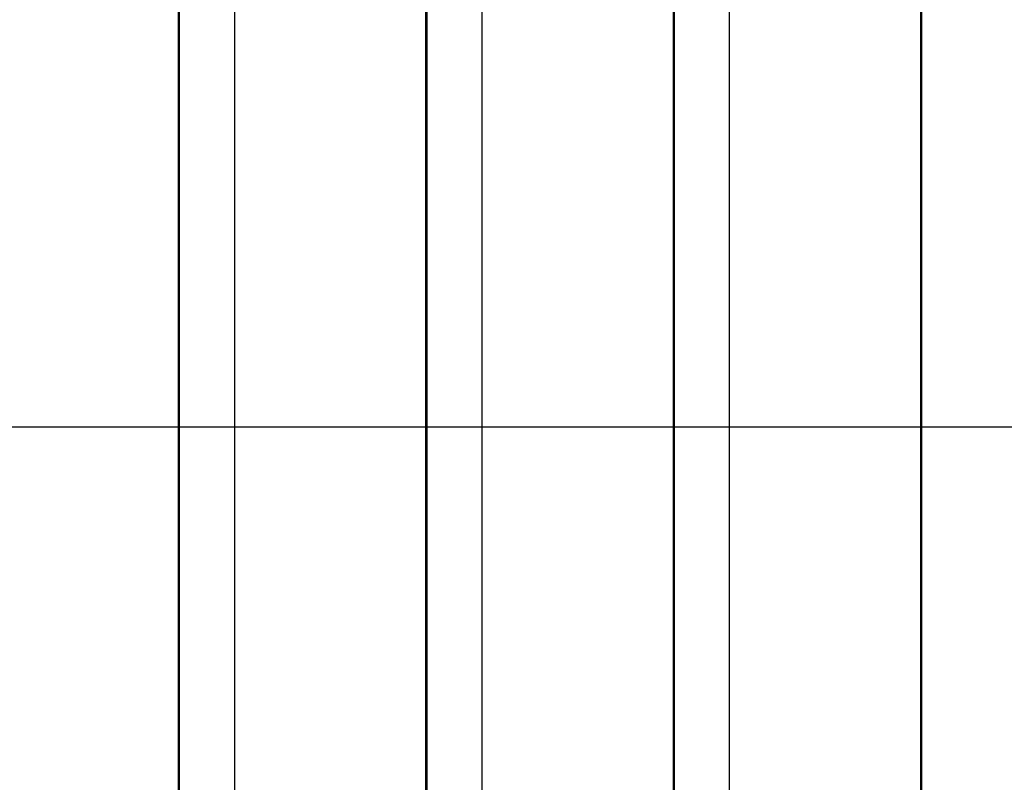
# Model space of a CAD drawing. Header units: millimetres. Extents: x 226749 to 325316, y -44191 to 40236.
# Tile 134 of 164: x 294281 to 294461, y 12925 to 13064. Entities that reach past the tile are written whole.
import ezdxf

# ---------------------------------------------------------------- set-up
doc = ezdxf.new("R2010")
doc.units = ezdxf.units.MM
doc.header["$LTSCALE"] = 100
doc.linetypes.add('DASHED', pattern=[19.05, 12.7, -6.35])
doc.layers.add('FUNDAMENTY', color=6, linetype='Continuous')

# ---------------------------------------------------------------- blocks, each defined once
blk = doc.blocks.new('ZBIORNIK_RAMA')
at = {"layer": 'FUNDAMENTY', "linetype": 'DASHED', "ltscale": 50}
blk.add_line((139933.96, 106665.52), (138933.96, 106665.52), dxfattribs=at)

msp = doc.modelspace()

# ---------------------------------------------------------------- linework, layer by layer
at = {"color": 7, "linetype": 'Continuous'}
for p, q in [((294309.77, 12692.5), (294309.77, 13152.5)), ((294355.02, 12692.5), (294355.02, 13152.5)), ((294400.27, 12692.5), (294400.27, 13152.5)), ((294445.52, 12692.5), (294445.52, 13152.5)), ((294309.96, 12695.58), (294309.96, 13149.43)), ((294355.21, 12695.58), (294355.21, 13149.43)), ((294400.46, 12695.58), (294400.46, 13149.43)), ((294445.71, 12695.58), (294445.71, 13149.43)), ((294320.04, 12709.35), (294320.04, 13135.65)), ((294365.29, 12709.35), (294365.29, 13135.65)), ((294410.54, 12709.35), (294410.54, 13135.65))]:
    msp.add_line(p, q, dxfattribs=at)

# ---------------------------------------------------------------- block references
at = {"layer": 'FUNDAMENTY'}
msp.add_blockref('ZBIORNIK_RAMA', (154714.86, -93675.96), dxfattribs=at)

doc.saveas('drawing.dxf')
